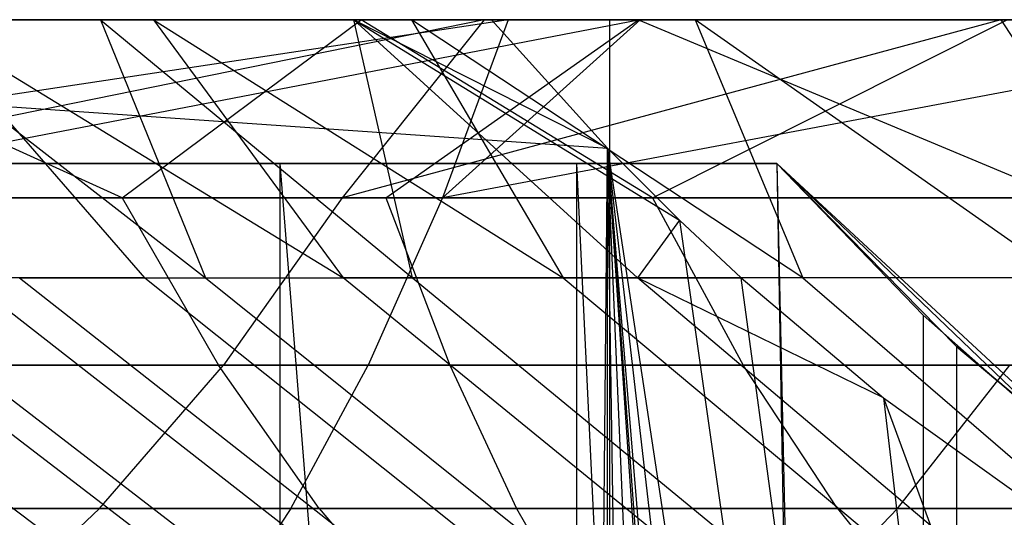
# Model space of a CAD drawing. Extents: x 0.1 to 12.1, y -6 to 6.
# Tile 131 of 181: x 8.151 to 8.368, y 0.822 to 0.932. Entities that reach past the tile are written whole.
import ezdxf

# ---------------------------------------------------------------- set-up
doc = ezdxf.new("R2010")
doc.units = 0
doc.header["$LTSCALE"] = 2.54
doc.layers.get('0').update_dxf_attribs({"linetype": 'CONTINUOUS'})

# ---------------------------------------------------------------- blocks, each defined once
blk = doc.blocks.new('DROPS_COLOR_C_STL')
at = {"color": 0}
for p, q in [((8.25484, 0.93168, 14.92403), (7.87289, 0.93168, 14.78861)), ((7.87289, 0.93168, 14.78861), (8.28038, 0.90337, 14.93414)), ((7.87289, 0.93168, 14.78861), (8.28038, 0.90337, 14.93414)), ((8.25484, 0.93168, 14.92403), (7.87289, 0.93168, 14.78861)), ((8.28088, 0.93168, 26.08206), (7.87289, 0.93168, 26.22777)), ((8.28088, 0.93168, 26.08206), (7.87289, 0.93168, 26.22777)), ((8.25846, 0.93168, 20.55211), (7.99801, 0.89239, 20.4802)), ((8.25846, 0.93168, 20.55211), (7.99801, 0.89239, 20.4802)), ((8.25323, 0.93168, 18.49982), (8.05986, 0.89239, 18.39391)), ((8.25323, 0.93168, 18.49982), (8.05986, 0.89239, 18.39391)), ((8.08358, 0.89239, 21.40235), (8.28724, 0.93168, 21.51453)), ((8.08358, 0.89239, 21.40235), (8.28724, 0.93168, 21.51453)), ((8.22607, 0.93168, 19.53861), (8.08733, 0.93168, 19.46112)), ((8.17341, 0.89239, 19.46598), (8.08733, 0.93168, 19.46112)), ((8.22607, 0.93168, 19.53861), (8.08733, 0.93168, 19.46112)), ((8.17341, 0.89239, 19.46598), (8.08733, 0.93168, 19.46112)), ((8.28724, 0.93168, 21.51453), (8.10674, 0.93168, 21.45197)), ((8.28724, 0.93168, 21.51453), (8.10674, 0.93168, 21.45197)), ((8.11848, 0.93168, 15.18177), (8.16865, 0.93168, 15.07662)), ((8.11848, 0.93168, 15.18177), (8.16865, 0.93168, 15.07662)), ((8.11848, 0.93168, 15.18177), (8.19181, 0.87479, 15.16166)), ((8.11848, 0.93168, 15.18177), (8.19181, 0.87479, 15.16166)), ((8.12481, 0.93168, 20.49563), (8.25846, 0.93168, 20.55211)), ((8.12481, 0.93168, 20.49563), (8.25846, 0.93168, 20.55211)), ((8.18028, 0.93168, 17.05441), (8.12895, 0.93168, 16.94996)), ((8.17837, 0.87479, 16.91782), (8.12895, 0.93168, 16.94996)), ((8.12895, 0.93168, 16.94996), (8.22214, 0.87479, 17.00851)), ((8.17837, 0.87479, 16.91782), (8.12895, 0.93168, 16.94996)), ((8.18028, 0.93168, 17.05441), (8.12895, 0.93168, 16.94996)), ((8.12895, 0.93168, 16.94996), (8.22214, 0.87479, 17.00851)), ((8.14301, 0.93168, 18.41354), (8.25323, 0.93168, 18.49982)), ((8.14301, 0.93168, 18.41354), (8.25323, 0.93168, 18.49982)), ((8.16865, 0.93168, 15.07662), (8.22451, 0.93168, 14.97445)), ((8.16865, 0.93168, 15.07662), (8.22451, 0.93168, 14.97445)), ((8.16865, 0.93168, 15.07662), (8.23738, 0.87479, 15.07099)), ((8.16865, 0.93168, 15.07662), (8.23738, 0.87479, 15.07099)), ((8.16865, 0.93168, 15.07662), (8.19181, 0.87479, 15.16166)), ((8.16865, 0.93168, 15.07662), (8.19181, 0.87479, 15.16166)), ((8.17341, 0.89239, 19.46598), (8.22607, 0.93168, 19.53861)), ((8.17341, 0.89239, 19.46598), (8.22607, 0.93168, 19.53861)), ((8.23715, 0.93168, 17.15567), (8.18028, 0.93168, 17.05441)), ((8.18028, 0.93168, 17.05441), (8.22214, 0.87479, 17.00851)), ((8.18028, 0.93168, 17.05441), (8.22214, 0.87479, 17.00851)), ((8.18028, 0.93168, 17.05441), (8.27065, 0.87479, 17.0976)), ((8.23715, 0.93168, 17.15567), (8.18028, 0.93168, 17.05441)), ((8.18028, 0.93168, 17.05441), (8.27065, 0.87479, 17.0976)), ((8.3671, 0.93168, 18.58082), (8.22193, 0.89239, 18.5245)), ((8.3671, 0.93168, 18.58082), (8.22193, 0.89239, 18.5245)), ((8.25323, 0.93168, 18.49982), (8.22193, 0.89239, 18.5245)), ((8.25323, 0.93168, 18.49982), (8.22193, 0.89239, 18.5245)), ((8.22451, 0.93168, 14.97445), (8.25484, 0.93168, 14.92403)), ((8.22451, 0.93168, 14.97445), (8.25484, 0.93168, 14.92403)), ((8.22451, 0.93168, 14.97445), (8.28038, 0.90337, 14.93414)), ((8.22451, 0.93168, 14.97445), (8.28038, 0.90337, 14.93414)), ((8.22451, 0.93168, 14.97445), (8.29626, 0.88749, 14.94049)), ((8.23738, 0.87479, 15.07099), (8.22451, 0.93168, 14.97445)), ((8.22451, 0.93168, 14.97445), (8.29626, 0.88749, 14.94049)), ((8.22451, 0.93168, 14.97445), (8.28697, 0.87479, 14.98333)), ((8.22451, 0.93168, 14.97445), (8.28697, 0.87479, 14.98333)), ((8.23738, 0.87479, 15.07099), (8.22451, 0.93168, 14.97445)), ((8.36847, 0.93168, 19.6108), (8.22607, 0.93168, 19.53861)), ((8.29032, 0.89239, 19.52879), (8.22607, 0.93168, 19.53861)), ((8.36847, 0.93168, 19.6108), (8.22607, 0.93168, 19.53861)), ((8.29032, 0.89239, 19.52879), (8.22607, 0.93168, 19.53861)), ((8.23155, 0.89239, 21.45525), (8.28724, 0.93168, 21.51453)), ((8.23155, 0.89239, 21.45525), (8.28724, 0.93168, 21.51453)), ((8.29969, 0.93168, 17.254), (8.23715, 0.93168, 17.15567)), ((8.29969, 0.93168, 17.254), (8.23715, 0.93168, 17.15567)), ((8.32348, 0.87479, 17.18419), (8.23715, 0.93168, 17.15567)), ((8.23715, 0.93168, 17.15567), (8.27065, 0.87479, 17.0976)), ((8.23715, 0.93168, 17.15567), (8.27065, 0.87479, 17.0976)), ((8.32348, 0.87479, 17.18419), (8.23715, 0.93168, 17.15567)), ((8.45245, 0.93168, 20.62585), (8.24399, 0.89239, 20.58781)), ((8.2876, 0.93168, 20.5638), (8.24399, 0.89239, 20.58781)), ((8.45245, 0.93168, 20.62585), (8.24399, 0.89239, 20.58781)), ((8.2876, 0.93168, 20.5638), (8.24399, 0.89239, 20.58781)), ((8.25846, 0.93168, 20.55211), (8.24399, 0.89239, 20.58781)), ((8.25846, 0.93168, 20.55211), (8.24399, 0.89239, 20.58781)), ((8.25323, 0.93168, 18.49982), (8.3671, 0.93168, 18.58082)), ((8.25323, 0.93168, 18.49982), (8.3671, 0.93168, 18.58082)), ((8.25484, 0.93168, 14.92403), (8.28038, 0.90337, 14.93414)), ((8.25484, 0.93168, 14.92403), (8.28038, 0.90337, 14.93414)), ((8.25846, 0.93168, 20.55211), (8.2876, 0.93168, 20.5638)), ((8.25846, 0.93168, 20.55211), (8.2876, 0.93168, 20.5638)), ((8.28088, -0.86832, 26.08206), (8.28088, 0.93168, 26.08206)), ((8.67729, 0.93168, 25.90728), (8.28088, 0.93168, 26.08206)), ((8.28088, -0.86832, 26.08206), (8.28088, 0.93168, 26.08206)), ((8.67729, 0.93168, 25.90728), (8.28088, 0.93168, 26.08206)), ((8.47025, 0.93168, 21.57122), (8.28724, 0.93168, 21.51453)), ((8.28724, 0.93168, 21.51453), (8.38112, 0.89239, 21.50411)), ((8.47025, 0.93168, 21.57122), (8.28724, 0.93168, 21.51453)), ((8.28724, 0.93168, 21.51453), (8.38112, 0.89239, 21.50411)), ((8.2876, 0.93168, 20.5638), (8.45245, 0.93168, 20.62585)), ((8.2876, 0.93168, 20.5638), (8.45245, 0.93168, 20.62585)), ((8.29032, 0.89239, 19.52879), (8.36847, 0.93168, 19.6108)), ((8.29032, 0.89239, 19.52879), (8.36847, 0.93168, 19.6108)), ((8.36791, 0.93168, 17.34934), (8.29969, 0.93168, 17.254)), ((8.38074, 0.87479, 17.26846), (8.29969, 0.93168, 17.254)), ((8.36791, 0.93168, 17.34934), (8.29969, 0.93168, 17.254)), ((8.29969, 0.93168, 17.254), (8.32348, 0.87479, 17.18419)), ((8.29969, 0.93168, 17.254), (8.32348, 0.87479, 17.18419)), ((8.38074, 0.87479, 17.26846), (8.29969, 0.93168, 17.254)), ((8.3671, 0.93168, 18.58082), (8.4139, 0.93168, 18.61191)), ((8.3671, 0.93168, 18.58082), (8.4139, 0.93168, 18.61191)), ((8.3671, 0.93168, 18.58082), (8.39287, 0.89239, 18.64418)), ((8.3671, 0.93168, 18.58082), (8.39287, 0.89239, 18.64418)), ((8.26447, -0.85721, 14.92782), (8.28038, 0.90337, 14.93414)), ((8.26447, -0.85721, 14.92782), (8.28038, 0.90337, 14.93414)), ((8.46794, -0.71003, 15.01255), (8.28038, 0.90337, 14.93414)), ((8.28038, 0.90337, 14.93414), (8.52214, -0.69039, 15.03662)), ((8.28038, 0.90337, 14.93414), (8.52214, -0.69039, 15.03662)), ((8.28038, 0.90337, 14.93414), (8.29626, 0.88749, 14.94049)), ((8.41563, -0.73559, 14.98993), (8.28038, 0.90337, 14.93414)), ((8.46794, -0.71003, 15.01255), (8.28038, 0.90337, 14.93414)), ((8.41563, -0.73559, 14.98993), (8.28038, 0.90337, 14.93414)), ((8.40143, -0.74375, 14.98389), (8.28038, 0.90337, 14.93414)), ((8.40143, -0.74375, 14.98389), (8.28038, 0.90337, 14.93414)), ((8.3928, -0.74899, 14.98024), (8.28038, 0.90337, 14.93414)), ((8.35215, -0.77666, 14.96326), (8.28038, 0.90337, 14.93414)), ((8.3928, -0.74899, 14.98024), (8.28038, 0.90337, 14.93414)), ((8.35215, -0.77666, 14.96326), (8.28038, 0.90337, 14.93414)), ((8.30646, -0.81453, 14.94459), (8.28038, 0.90337, 14.93414)), ((8.30646, -0.81453, 14.94459), (8.28038, 0.90337, 14.93414)), ((8.28039, -0.84, 14.93414), (8.28038, 0.90337, 14.93414)), ((8.28039, -0.84, 14.93414), (8.28038, 0.90337, 14.93414)), ((8.28038, 0.90337, 14.93414), (8.29626, 0.88749, 14.94049)), ((7.41212, 0.9, 39.52568), (8.31769, 0.9, 39.52568)), ((7.41212, 0.9, 39.52568), (8.31769, 0.9, 39.52568)), ((7.41212, 0.9, 32.52113), (8.31769, 0.9, 32.52113)), ((7.41212, 0.9, 32.52113), (8.31769, 0.9, 32.52113)), ((8.27365, 0.9, 26.94247), (7.91901, 0.9, 26.81479)), ((8.27365, 0.9, 26.94247), (7.91901, 0.9, 26.81479)), ((8.20821, 0.9, 36.14837), (7.99192, 0.9, 36.02045)), ((8.20821, 0.9, 36.14837), (7.99192, 0.9, 36.02045)), ((8.31769, 0.9, 36.22039), (8.20821, 0.9, 36.14837)), ((8.31769, 0.9, 36.22039), (8.20821, 0.9, 36.14837)), ((8.34987, -0.86671, 36.24255), (8.20821, 0.9, 36.14837)), ((8.20821, -0.9, 36.14837), (8.20821, 0.9, 36.14837)), ((8.34987, -0.86671, 36.24255), (8.20821, 0.9, 36.14837)), ((8.20821, -0.9, 36.14837), (8.20821, 0.9, 36.14837)), ((8.31769, 0.9, 26.96011), (8.27365, 0.9, 26.94247)), ((8.31769, 0.9, 26.96011), (8.27365, 0.9, 26.94247)), ((8.35716, -0.85984, 26.97626), (8.27365, 0.9, 26.94247)), ((8.27365, -0.9, 26.94247), (8.27365, 0.9, 26.94247)), ((8.35716, -0.85984, 26.97626), (8.27365, 0.9, 26.94247)), ((8.27365, -0.9, 26.94247), (8.27365, 0.9, 26.94247)), ((8.31769, 0.9, 39.52568), (8.31769, 0.9, 36.22039)), ((8.31769, 0.9, 36.22039), (8.34987, -0.86671, 36.24255)), ((8.31769, 0.9, 36.22039), (8.34987, -0.86671, 36.24255)), ((8.31769, 0.9, 36.22039), (8.35, 0.86658, 36.24264)), ((8.38384, 0.83655, 39.52568), (8.31769, 0.9, 39.52568)), ((8.31769, 0.9, 39.52568), (8.31769, 0.9, 36.22039)), ((8.31769, 0.9, 39.52568), (8.35, 0.86658, 36.24264)), ((8.31769, 0.9, 36.22039), (8.35, 0.86658, 36.24264)), ((8.31769, 0.9, 39.52568), (8.35, 0.86658, 36.24264)), ((8.38384, 0.83655, 39.52568), (8.31769, 0.9, 39.52568)), ((8.31769, 0.9, 32.52113), (8.31769, 0.9, 26.96011)), ((8.31769, 0.9, 26.96011), (8.35716, -0.85984, 26.97626)), ((8.31769, 0.9, 26.96011), (8.35716, -0.85984, 26.97626)), ((8.31769, 0.9, 26.96011), (8.35731, 0.8597, 26.97632)), ((8.39981, 0.82387, 32.52113), (8.31769, 0.9, 32.52113)), ((8.31769, 0.9, 32.52113), (8.31769, 0.9, 26.96011)), ((8.31769, 0.9, 32.52113), (8.35731, 0.8597, 26.97632)), ((8.31769, 0.9, 26.96011), (8.35731, 0.8597, 26.97632)), ((8.31769, 0.9, 32.52113), (8.35731, 0.8597, 26.97632)), ((8.39981, 0.82387, 32.52113), (8.31769, 0.9, 32.52113)), ((7.99801, 0.89239, 20.4802), (8.24399, 0.89239, 20.58781)), ((7.99801, 0.89239, 20.4802), (8.24399, 0.89239, 20.58781)), ((8.17341, 0.89239, 19.46598), (8.05889, 0.89239, 19.39939)), ((8.17341, 0.89239, 19.46598), (8.05889, 0.89239, 19.39939)), ((8.22193, 0.89239, 18.5245), (8.05986, 0.89239, 18.39391)), ((8.22193, 0.89239, 18.5245), (8.05986, 0.89239, 18.39391)), ((8.08358, 0.89239, 21.40235), (8.23155, 0.89239, 21.45525)), ((8.08358, 0.89239, 21.40235), (8.23155, 0.89239, 21.45525)), ((8.29032, 0.89239, 19.52879), (8.17341, 0.89239, 19.46598)), ((8.17341, 0.89239, 19.46598), (8.19468, 0.85555, 19.42793)), ((8.29032, 0.89239, 19.52879), (8.17341, 0.89239, 19.46598)), ((8.17341, 0.89239, 19.46598), (8.19468, 0.85555, 19.42793)), ((8.22193, 0.89239, 18.5245), (8.19573, 0.85555, 18.55934)), ((8.22193, 0.89239, 18.5245), (8.19573, 0.85555, 18.55934)), ((8.39287, 0.89239, 18.64418), (8.22193, 0.89239, 18.5245)), ((8.39287, 0.89239, 18.64418), (8.22193, 0.89239, 18.5245)), ((8.24399, 0.89239, 20.58781), (8.22763, 0.85555, 20.62822)), ((8.24399, 0.89239, 20.58781), (8.22763, 0.85555, 20.62822)), ((8.23155, 0.89239, 21.45525), (8.24566, 0.85555, 21.414)), ((8.23155, 0.89239, 21.45525), (8.24566, 0.85555, 21.414)), ((8.23155, 0.89239, 21.45525), (8.38112, 0.89239, 21.50411)), ((8.23155, 0.89239, 21.45525), (8.38112, 0.89239, 21.50411)), ((8.24399, 0.89239, 20.58781), (8.49626, 0.89239, 20.68193)), ((8.24399, 0.89239, 20.58781), (8.49626, 0.89239, 20.68193)), ((8.40928, 0.89239, 19.58761), (8.29032, 0.89239, 19.52879)), ((8.29032, 0.89239, 19.52879), (8.31028, 0.85555, 19.49004)), ((8.40928, 0.89239, 19.58761), (8.29032, 0.89239, 19.52879)), ((8.29032, 0.89239, 19.52879), (8.31028, 0.85555, 19.49004)), ((8.29626, 0.88749, 14.94049), (8.28697, 0.87479, 14.98333)), ((8.29626, 0.88749, 14.94049), (8.28697, 0.87479, 14.98333)), ((8.29626, 0.88749, 14.94049), (8.52214, -0.69039, 15.03662)), ((8.29626, 0.88749, 14.94049), (8.52214, -0.69039, 15.03662)), ((8.29626, 0.88749, 14.94049), (8.30987, 0.87478, 14.94597)), ((8.29626, 0.88749, 14.94049), (8.30987, 0.87478, 14.94597)), ((8.15431, 0.82019, 15.46768), (8.08233, 0.87479, 15.44575)), ((8.15431, 0.82019, 15.46768), (8.08233, 0.87479, 15.44575)), ((8.10411, 0.87479, 16.73026), (8.17531, 0.82019, 16.70591)), ((8.10411, 0.87479, 16.73026), (8.17531, 0.82019, 16.70591)), ((8.18505, 0.82019, 15.37467), (8.11422, 0.87479, 15.34927)), ((8.18505, 0.82019, 15.37467), (8.11422, 0.87479, 15.34927)), ((8.20899, 0.82019, 16.79734), (8.13905, 0.87479, 16.82511)), ((8.17837, 0.87479, 16.91782), (8.13905, 0.87479, 16.82511)), ((8.20899, 0.82019, 16.79734), (8.13905, 0.87479, 16.82511)), ((8.17837, 0.87479, 16.91782), (8.13905, 0.87479, 16.82511)), ((8.15075, 0.87479, 15.25446), (8.19181, 0.87479, 15.16166)), ((8.15075, 0.87479, 15.25446), (8.22027, 0.82019, 15.28327)), ((8.15075, 0.87479, 15.25446), (8.22027, 0.82019, 15.28327)), ((8.15075, 0.87479, 15.25446), (8.19181, 0.87479, 15.16166)), ((8.17837, 0.87479, 16.91782), (8.2469, 0.82019, 16.88671)), ((8.17837, 0.87479, 16.91782), (8.22214, 0.87479, 17.00851)), ((8.17837, 0.87479, 16.91782), (8.22214, 0.87479, 17.00851)), ((8.17837, 0.87479, 16.91782), (8.2469, 0.82019, 16.88671)), ((8.19181, 0.87479, 15.16166), (8.23738, 0.87479, 15.07099)), ((8.19181, 0.87479, 15.16166), (8.25984, 0.82019, 15.19382)), ((8.19181, 0.87479, 15.16166), (8.23738, 0.87479, 15.07099)), ((8.19181, 0.87479, 15.16166), (8.25984, 0.82019, 15.19382)), ((8.28908, 0.82019, 16.97413), (8.22214, 0.87479, 17.00851)), ((8.27065, 0.87479, 17.0976), (8.22214, 0.87479, 17.00851)), ((8.28908, 0.82019, 16.97413), (8.22214, 0.87479, 17.00851)), ((8.27065, 0.87479, 17.0976), (8.22214, 0.87479, 17.00851)), ((8.23738, 0.87479, 15.07099), (8.28697, 0.87479, 14.98333)), ((8.23738, 0.87479, 15.07099), (8.30378, 0.82019, 15.10641)), ((8.23738, 0.87479, 15.07099), (8.30378, 0.82019, 15.10641)), ((8.23738, 0.87479, 15.07099), (8.28697, 0.87479, 14.98333)), ((8.27065, 0.87479, 17.0976), (8.33585, 0.82019, 17.06001)), ((8.27065, 0.87479, 17.0976), (8.33585, 0.82019, 17.06001)), ((8.32348, 0.87479, 17.18419), (8.27065, 0.87479, 17.0976)), ((8.32348, 0.87479, 17.18419), (8.27065, 0.87479, 17.0976)), ((8.28697, 0.87479, 14.98333), (8.30987, 0.87478, 14.94597)), ((8.35158, 0.82019, 15.02191), (8.28697, 0.87479, 14.98333)), ((8.35158, 0.82019, 15.02191), (8.28697, 0.87479, 14.98333)), ((8.34123, 0.84838, 14.95876), (8.28697, 0.87479, 14.98333)), ((8.34123, 0.84838, 14.95876), (8.28697, 0.87479, 14.98333)), ((8.28697, 0.87479, 14.98333), (8.30987, 0.87478, 14.94597)), ((8.30987, 0.87478, 14.94597), (8.34123, 0.84838, 14.95876)), ((8.52214, -0.69039, 15.03662), (8.30987, 0.87478, 14.94597)), ((8.52214, -0.69039, 15.03662), (8.30987, 0.87478, 14.94597)), ((8.30987, 0.87478, 14.94597), (8.34123, 0.84838, 14.95876)), ((8.32348, 0.87479, 17.18419), (8.38678, 0.82019, 17.14348)), ((8.38074, 0.87479, 17.26846), (8.32348, 0.87479, 17.18419)), ((8.32348, 0.87479, 17.18419), (8.38678, 0.82019, 17.14348)), ((8.38074, 0.87479, 17.26846), (8.32348, 0.87479, 17.18419)), ((8.35, 0.86658, 36.24264), (8.34987, -0.86671, 36.24255)), ((8.35, 0.86658, 36.24264), (8.34987, -0.86671, 36.24255)), ((8.35, 0.86658, 36.24264), (8.38384, 0.83655, 36.26646)), ((8.38384, 0.83655, 39.52568), (8.35, 0.86658, 36.24264)), ((8.38384, 0.83655, 39.52568), (8.35, 0.86658, 36.24264)), ((8.35, 0.86658, 36.24264), (8.38384, 0.83655, 36.26646)), ((8.35731, 0.8597, 26.97632), (8.35716, -0.85984, 26.97626)), ((8.35731, 0.8597, 26.97632), (8.35716, -0.85984, 26.97626)), ((8.35731, 0.8597, 26.97632), (8.39981, 0.82387, 26.99408)), ((8.39981, 0.82387, 32.52113), (8.35731, 0.8597, 26.97632)), ((8.39981, 0.82387, 32.52113), (8.35731, 0.8597, 26.97632)), ((8.35731, 0.8597, 26.97632), (8.39981, 0.82387, 26.99408)), ((8.22763, 0.85555, 20.62822), (7.97945, 0.85555, 20.51964)), ((8.22763, 0.85555, 20.62822), (7.97945, 0.85555, 20.51964)), ((8.03137, 0.85555, 18.4269), (8.19573, 0.85555, 18.55934)), ((8.03137, 0.85555, 18.4269), (8.19573, 0.85555, 18.55934)), ((8.08143, 0.85555, 19.36208), (8.19468, 0.85555, 19.42793)), ((8.08143, 0.85555, 19.36208), (8.19468, 0.85555, 19.42793)), ((8.24566, 0.85555, 21.414), (8.09882, 0.85555, 21.36152)), ((8.24566, 0.85555, 21.414), (8.09882, 0.85555, 21.36152)), ((8.16844, 0.82396, 18.5956), (8.19573, 0.85555, 18.55934)), ((8.16844, 0.82396, 18.5956), (8.19573, 0.85555, 18.55934)), ((8.21682, 0.82396, 19.38832), (8.19468, 0.85555, 19.42793)), ((8.19468, 0.85555, 19.42793), (8.31028, 0.85555, 19.49004)), ((8.21682, 0.82396, 19.38832), (8.19468, 0.85555, 19.42793)), ((8.19468, 0.85555, 19.42793), (8.31028, 0.85555, 19.49004)), ((8.19573, 0.85555, 18.55934), (8.36907, 0.85555, 18.6807)), ((8.19573, 0.85555, 18.55934), (8.36907, 0.85555, 18.6807)), ((8.21059, 0.82396, 20.67028), (8.22763, 0.85555, 20.62822)), ((8.21059, 0.82396, 20.67028), (8.22763, 0.85555, 20.62822)), ((8.48215, 0.85555, 20.72317), (8.22763, 0.85555, 20.62822)), ((8.48215, 0.85555, 20.72317), (8.22763, 0.85555, 20.62822)), ((8.24566, 0.85555, 21.414), (8.26036, 0.82396, 21.37107)), ((8.24566, 0.85555, 21.414), (8.26036, 0.82396, 21.37107)), ((8.24566, 0.85555, 21.414), (8.3941, 0.85555, 21.46249)), ((8.24566, 0.85555, 21.414), (8.3941, 0.85555, 21.46249)), ((8.33107, 0.82396, 19.44969), (8.31028, 0.85555, 19.49004)), ((8.31028, 0.85555, 19.49004), (8.42792, 0.85555, 19.5482)), ((8.33107, 0.82396, 19.44969), (8.31028, 0.85555, 19.49004)), ((8.31028, 0.85555, 19.49004), (8.42792, 0.85555, 19.5482)), ((8.3443, 0.82396, 18.71873), (8.36907, 0.85555, 18.6807)), ((8.3443, 0.82396, 18.71873), (8.36907, 0.85555, 18.6807)), ((8.34123, 0.84838, 14.95876), (8.52214, -0.69039, 15.03662)), ((8.34123, 0.84838, 14.95876), (8.52214, -0.69039, 15.03662)), ((8.34123, 0.84838, 14.95876), (8.3805, 0.82019, 14.97507)), ((8.34123, 0.84838, 14.95876), (8.3805, 0.82019, 14.97507)), ((8.34123, 0.84838, 14.95876), (8.35158, 0.82019, 15.02191)), ((8.34123, 0.84838, 14.95876), (8.35158, 0.82019, 15.02191)), ((7.96013, 0.82396, 20.56071), (8.21059, 0.82396, 20.67028)), ((7.96013, 0.82396, 20.56071), (8.21059, 0.82396, 20.67028)), ((8.16844, 0.82396, 18.5956), (8.0017, 0.82396, 18.46125)), ((8.16844, 0.82396, 18.5956), (8.0017, 0.82396, 18.46125)), ((8.21682, 0.82396, 19.38832), (8.1049, 0.82396, 19.32324)), ((8.21682, 0.82396, 19.38832), (8.1049, 0.82396, 19.32324)), ((8.26036, 0.82396, 21.37107), (8.1147, 0.82396, 21.319)), ((8.26036, 0.82396, 21.37107), (8.1147, 0.82396, 21.319)), ((8.16844, 0.82396, 18.5956), (8.13871, 0.796, 18.63511)), ((8.16844, 0.82396, 18.5956), (8.13871, 0.796, 18.63511)), ((8.3443, 0.82396, 18.71873), (8.16844, 0.82396, 18.5956)), ((8.3443, 0.82396, 18.71873), (8.16844, 0.82396, 18.5956)), ((8.21059, 0.82396, 20.67028), (8.19202, 0.796, 20.71611)), ((8.21059, 0.82396, 20.67028), (8.19202, 0.796, 20.71611)), ((8.21059, 0.82396, 20.67028), (8.46745, 0.82396, 20.76611)), ((8.21059, 0.82396, 20.67028), (8.46745, 0.82396, 20.76611)), ((8.33107, 0.82396, 19.44969), (8.21682, 0.82396, 19.38832)), ((8.21682, 0.82396, 19.38832), (8.24094, 0.796, 19.34516)), ((8.33107, 0.82396, 19.44969), (8.21682, 0.82396, 19.38832)), ((8.21682, 0.82396, 19.38832), (8.24094, 0.796, 19.34516)), ((8.26036, 0.82396, 21.37107), (8.27638, 0.796, 21.32428)), ((8.26036, 0.82396, 21.37107), (8.27638, 0.796, 21.32428)), ((8.26036, 0.82396, 21.37107), (8.40761, 0.82396, 21.41917)), ((8.26036, 0.82396, 21.37107), (8.40761, 0.82396, 21.41917)), ((8.3443, 0.82396, 18.71873), (8.3173, 0.796, 18.76015)), ((8.3443, 0.82396, 18.71873), (8.3173, 0.796, 18.76015)), ((8.44732, 0.82396, 19.50717), (8.33107, 0.82396, 19.44969)), ((8.33107, 0.82396, 19.44969), (8.35371, 0.796, 19.40574)), ((8.44732, 0.82396, 19.50717), (8.33107, 0.82396, 19.44969)), ((8.33107, 0.82396, 19.44969), (8.35371, 0.796, 19.40574)), ((8.52878, 0.82396, 18.8302), (8.3443, 0.82396, 18.71873)), ((8.52878, 0.82396, 18.8302), (8.3443, 0.82396, 18.71873))]:
    blk.add_line(p, q, dxfattribs=at)

msp = doc.modelspace()

# ---------------------------------------------------------------- block references
at = {"color": 0}
msp.add_blockref('DROPS_COLOR_C_STL', (0, 0), dxfattribs=at)

doc.saveas('drawing.dxf')
